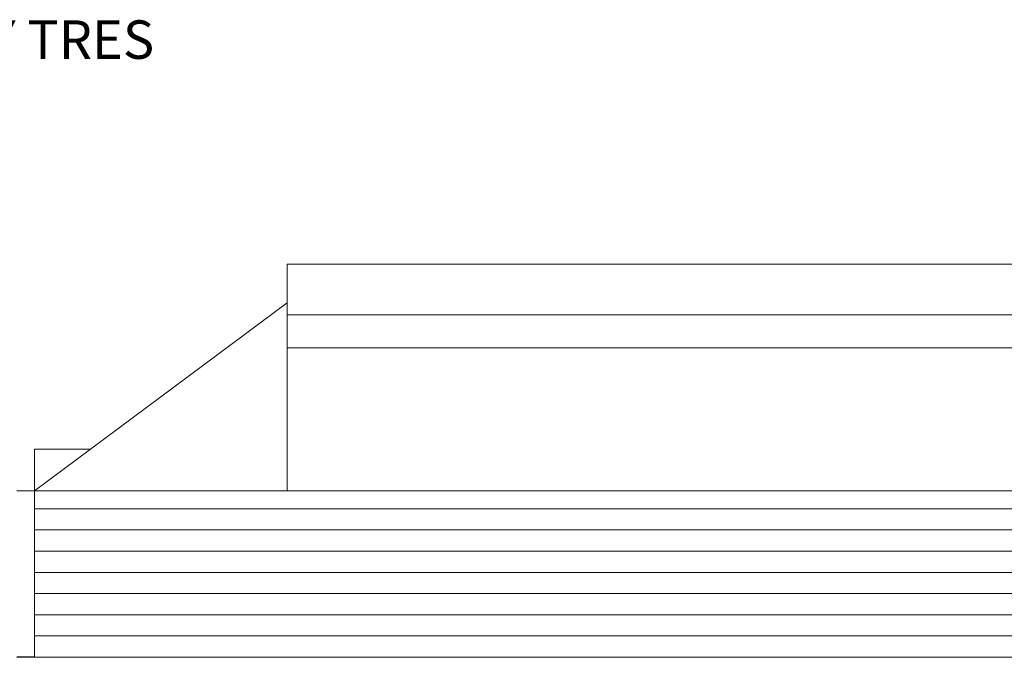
# Model space of a CAD drawing. Header units: metres. Extents: x -18231 to -17951, y 15132 to 15402.
# Tile 115 of 144: x -18162 to -18140, y 15359 to 15373. Entities that reach past the tile are written whole.
import ezdxf

# ---------------------------------------------------------------- set-up
doc = ezdxf.new("R2010")
doc.units = ezdxf.units.M
for name, color, linetype, lineweight in [('A-ROOF', 132, 'Continuous', 9), ('A-WALL', 113, 'Continuous', 9), ('ATRAS', 21, 'Continuous', 9), ('S-BEAM', 12, 'Continuous', 18)]:
    doc.layers.add(name, color=color, linetype=linetype, lineweight=lineweight)
doc.layers.add('TEXTOS', color=1, linetype='Continuous')
doc.styles.add('Romans', font='arial.ttf', dxfattribs={"height": 0.2})

msp = doc.modelspace()

# ---------------------------------------------------------------- linework, layer by layer
at = {"layer": 'A-ROOF'}
for p, q in [((-18120.397, 15362.624), (-18162.004, 15362.62)), ((-18162.004, 15362.335), (-18162.004, 15362.62)), ((-18162.004, 15361.921), (-18162.004, 15362.214)), ((-18162.004, 15362.214), (-18118.664, 15362.214)), ((-18162.004, 15361.446), (-18162.004, 15361.733)), ((-18162.004, 15361.733), (-18118.664, 15361.733)), ((-18162.004, 15360.971), (-18162.004, 15361.252)), ((-18162.004, 15361.252), (-18118.664, 15361.252)), ((-18162.004, 15360.497), (-18162.004, 15360.77)), ((-18162.004, 15360.77), (-18118.664, 15360.77)), ((-18162.004, 15360.022), (-18162.004, 15360.289)), ((-18162.004, 15360.289), (-18118.664, 15360.289)), ((-18162.004, 15359.548), (-18162.004, 15359.808)), ((-18162.004, 15359.808), (-18118.664, 15359.808)), ((-18162.004, 15359.073), (-18162.004, 15359.327)), ((-18162.004, 15359.327), (-18118.664, 15359.327))]:
    msp.add_line(p, q, dxfattribs=at)
at = {"layer": 'A-WALL'}
for p, q in [((-18162.405, 15362.62), (-18162.004, 15362.62)), ((-18162.004, 15362.335), (-18162.004, 15362.214)), ((-18162.004, 15361.921), (-18162.004, 15361.733)), ((-18162.004, 15361.446), (-18162.004, 15361.252)), ((-18162.004, 15360.971), (-18162.004, 15360.77)), ((-18162.004, 15360.497), (-18162.004, 15360.289)), ((-18162.004, 15360.022), (-18162.004, 15359.808)), ((-18162.004, 15359.548), (-18162.004, 15359.327)), ((-18162.004, 15359.073), (-18162.004, 15358.843)), ((-18162.004, 15358.85), (-18162.405, 15358.85))]:
    msp.add_line(p, q, dxfattribs=at)
at = {"layer": 'ATRAS'}
for p, q in [((-18156.27, 15362.624), (-18156.27, 15367.759)), ((-18124.668, 15367.759), (-18156.27, 15367.759)), ((-18156.27, 15366.888), (-18162.004, 15362.62)), ((-18124.668, 15366.61), (-18156.27, 15366.61)), ((-18124.668, 15365.861), (-18156.27, 15365.861)), ((-18160.732, 15363.567), (-18162.004, 15363.567)), ((-18162.004, 15363.567), (-18162.004, 15362.62))]:
    msp.add_line(p, q, dxfattribs=at)
at = {"layer": 'S-BEAM'}
for q in [(-18162.405, 15358.843), (-18118.764, 15358.843)]:
    msp.add_line((-18161.904, 15358.843), q, dxfattribs=at)

# ---------------------------------------------------------------- texts
at = {"layer": 'TEXTOS', "insert": (-18177.44, 15373.293), "char_height": 0.87296, "attachment_point": 1, "style": 'Romans'}
msp.add_mtext_dynamic_manual_height_columns('FACHADA CALLE TREINTA Y TRES', width=36.14723, gutter_width=0.5, heights=[0], dxfattribs=at)

doc.saveas('drawing.dxf')
